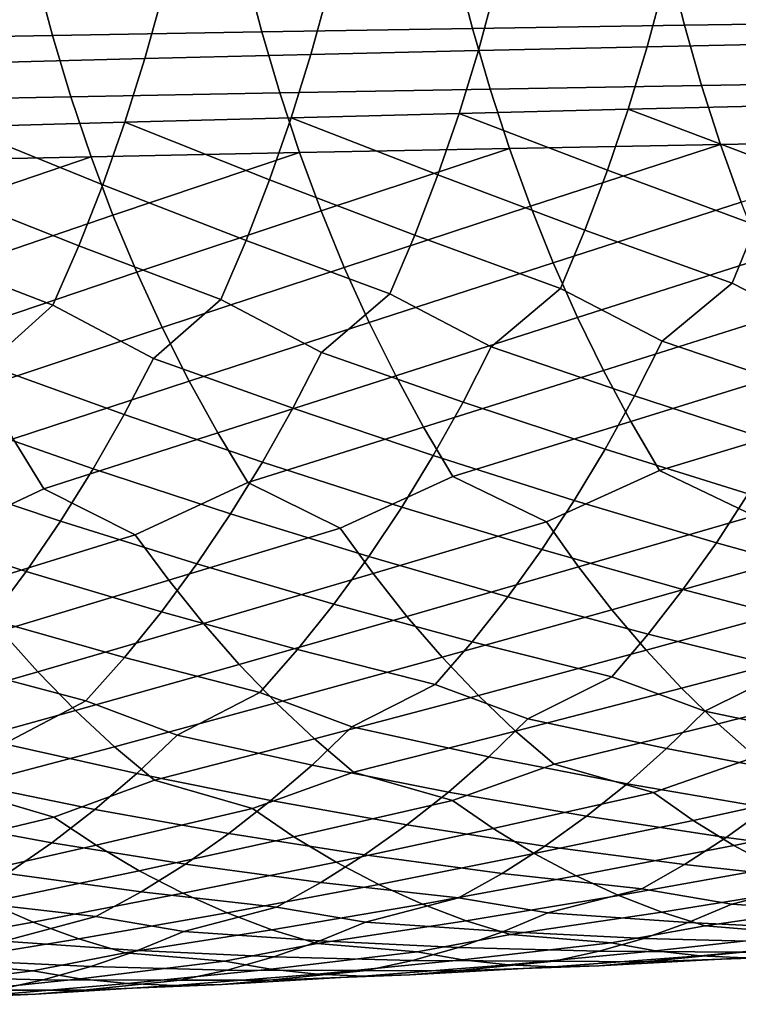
# Model space of a CAD drawing. Header units: metres. Extents: x -166 to 33, y -71 to 34.
# Tile 49 of 256: x -95.39 to -89.48, y -12.8 to -4.69. Entities that reach past the tile are written whole.
import ezdxf

# ---------------------------------------------------------------- set-up
doc = ezdxf.new("R2010")
doc.units = ezdxf.units.M
doc.layers.add('solid_12208131', color=7, linetype='CONTINUOUS')

msp = doc.modelspace()

# ---------------------------------------------------------------- linework, layer by layer
at = {"layer": 'solid_12208131'}
for points in [[(-88.165535, -4.710495, 255.889633), (-88.290466, -4.207271, 256.026672), (-90.049454, -4.230591, 255.453308), (-89.921562, -4.736561, 255.317429)], [(-93.400513, -4.79155, 254.101105), (-93.53421, -4.279779, 254.234741), (-95.260361, -4.305611, 253.591232), (-95.123795, -4.82043, 253.458694)], [(-91.666496, -4.763587, 254.720978), (-91.797302, -4.254766, 254.855713), (-93.53421, -4.279779, 254.234741), (-93.400513, -4.79155, 254.101105)], [(-89.921562, -4.736561, 255.317429), (-90.049454, -4.230591, 255.453308), (-91.797302, -4.254766, 254.855713), (-91.666496, -4.763587, 254.720978)], [(-95.123795, -4.82043, 253.458694), (-95.260361, -4.305611, 253.591232), (-96.97596, -4.332244, 252.925827), (-96.83654, -4.850208, 252.794403)], [(-88.692314, -4.363829, 234.531738), (-88.828445, -4.883313, 234.66008), (-90.228096, -4.914102, 233.973618), (-90.089172, -4.391302, 233.846542)], [(-92.85157, -4.448571, 232.41449), (-92.995956, -4.97828, 232.539001), (-94.362953, -5.011637, 231.791473), (-94.215874, -4.478339, 231.668259)], [(-91.4758, -4.419553, 233.140686), (-91.61747, -4.945763, 233.266495), (-92.995956, -4.97828, 232.539001), (-92.85157, -4.448571, 232.41449)], [(-90.089172, -4.391302, 233.846542), (-90.228096, -4.914102, 233.973618), (-91.61747, -4.945763, 233.266495), (-91.4758, -4.419553, 233.140686)], [(-94.215874, -4.478339, 231.668259), (-94.362953, -5.011637, 231.791473), (-95.717857, -5.045819, 231.0242), (-95.568092, -4.508845, 230.902283)], [(-91.521332, -5.262605, 254.570847), (-91.666496, -4.763587, 254.720978), (-93.400513, -4.79155, 254.101105), (-93.252136, -5.293447, 253.952225)], [(-89.779648, -5.232799, 255.166046), (-89.921562, -4.736561, 255.317429), (-91.666496, -4.763587, 254.720978), (-91.521332, -5.262605, 254.570847)], [(-88.026917, -5.204053, 255.736984), (-88.165535, -4.710495, 255.889633), (-89.921562, -4.736561, 255.317429), (-89.779648, -5.232799, 255.166046)], [(-94.972229, -5.325302, 253.31102), (-95.123795, -4.82043, 253.458694), (-96.83654, -4.850208, 252.794403), (-96.681801, -5.35815, 252.647949)], [(-93.252136, -5.293447, 253.952225), (-93.400513, -4.79155, 254.101105), (-95.123795, -4.82043, 253.458694), (-94.972229, -5.325302, 253.31102)], [(-90.228096, -4.914102, 233.973618), (-90.384415, -5.427711, 234.11412), (-91.776848, -5.462738, 233.405548), (-91.61747, -4.945763, 233.266495)], [(-88.828445, -4.883313, 234.66008), (-88.981667, -5.393646, 234.802017), (-90.384415, -5.427711, 234.11412), (-90.228096, -4.914102, 233.973618)], [(-94.362953, -5.011637, 231.791473), (-94.528366, -5.53561, 231.927612), (-95.886246, -5.57342, 231.158859), (-95.717857, -5.045819, 231.0242)], [(-92.995956, -4.97828, 232.539001), (-93.158371, -5.49871, 232.67662), (-94.528366, -5.53561, 231.927612), (-94.362953, -5.011637, 231.791473)], [(-91.61747, -4.945763, 233.266495), (-91.776848, -5.462738, 233.405548), (-93.158371, -5.49871, 232.67662), (-92.995956, -4.97828, 232.539001)], [(-91.36216, -5.750872, 254.405716), (-91.521332, -5.262605, 254.570847), (-93.252136, -5.293447, 253.952225), (-93.089424, -5.784515, 253.788452)], [(-89.624046, -5.718362, 254.999557), (-89.779648, -5.232799, 255.166046), (-91.521332, -5.262605, 254.570847), (-91.36216, -5.750872, 254.405716)], [(-87.874939, -5.687011, 255.569092), (-88.026917, -5.204053, 255.736984), (-89.779648, -5.232799, 255.166046), (-89.624046, -5.718362, 254.999557)], [(-94.806015, -5.819266, 253.148605), (-94.972229, -5.325302, 253.31102), (-96.681801, -5.35815, 252.647949), (-96.5121, -5.855103, 252.486877)], [(-93.089424, -5.784515, 253.788452), (-93.252136, -5.293447, 253.952225), (-94.972229, -5.325302, 253.31102), (-94.806015, -5.819266, 253.148605)], [(-91.776848, -5.462738, 233.405548), (-90.384415, -5.427711, 234.11412), (-90.555809, -5.931182, 234.268707)], [(-90.384415, -5.427711, 234.11412), (-89.149651, -5.89389, 234.958176), (-89.332085, -6.383159, 235.128128), (-90.555809, -5.931182, 234.268707)], [(-90.384415, -5.427711, 234.11412), (-88.981667, -5.393646, 234.802017), (-89.149651, -5.89389, 234.958176)], [(-94.528366, -5.53561, 231.927612), (-93.158371, -5.49871, 232.67662), (-93.336449, -6.008903, 232.828049)], [(-93.158371, -5.49871, 232.67662), (-91.951607, -5.969527, 233.558563), (-92.141403, -6.465234, 233.725143), (-93.336449, -6.008903, 232.828049)], [(-93.158371, -5.49871, 232.67662), (-91.776848, -5.462738, 233.405548), (-91.951607, -5.969527, 233.558563)], [(-91.776848, -5.462738, 233.405548), (-90.555809, -5.931182, 234.268707), (-90.741943, -6.423627, 234.436981), (-91.951607, -5.969527, 233.558563)], [(-95.886246, -5.57342, 231.158859), (-94.709747, -6.049293, 232.077438), (-94.906754, -6.55178, 232.240555), (-96.070908, -6.090677, 231.307068)], [(-95.886246, -5.57342, 231.158859), (-94.528366, -5.53561, 231.927612), (-94.709747, -6.049293, 232.077438)], [(-94.528366, -5.53561, 231.927612), (-93.336449, -6.008903, 232.828049), (-93.529861, -6.507959, 232.992889), (-94.709747, -6.049293, 232.077438)], [(-92.912781, -6.263827, 253.610245), (-91.36216, -5.750872, 254.405716), (-93.089424, -5.784515, 253.788452)], [(-92.72113, -6.730423, 253.418533), (-91.189354, -6.227467, 254.226028), (-91.36216, -5.750872, 254.405716), (-92.912781, -6.263827, 253.610245)], [(-91.189354, -6.227467, 254.226028), (-89.624046, -5.718362, 254.999557), (-91.36216, -5.750872, 254.405716)], [(-91.001862, -6.691438, 254.0327), (-89.455139, -6.192335, 254.818359), (-89.624046, -5.718362, 254.999557), (-91.189354, -6.227467, 254.226028)], [(-89.455139, -6.192335, 254.818359), (-87.874939, -5.687011, 255.569092), (-89.624046, -5.718362, 254.999557)], [(-96.32785, -6.340123, 252.311569), (-94.806015, -5.819266, 253.148605), (-96.5121, -5.855103, 252.486877)], [(-96.127991, -6.812237, 252.123062), (-94.625557, -6.301387, 252.971848), (-94.806015, -5.819266, 253.148605), (-96.32785, -6.340123, 252.311569)], [(-94.625557, -6.301387, 252.971848), (-93.089424, -5.784515, 253.788452), (-94.806015, -5.819266, 253.148605)], [(-94.429794, -6.770699, 252.781738), (-92.912781, -6.263827, 253.610245), (-93.089424, -5.784515, 253.788452), (-94.625557, -6.301387, 252.971848)], [(-91.951607, -5.969527, 233.558563), (-90.741943, -6.423627, 234.436981), (-90.94252, -6.90415, 234.618546), (-92.141403, -6.465234, 233.725143)], [(-90.555809, -5.931182, 234.268707), (-89.332085, -6.383159, 235.128128), (-89.528671, -6.860562, 235.311508), (-90.741943, -6.423627, 234.436981)], [(-94.709747, -6.049293, 232.077438), (-93.529861, -6.507959, 232.992889), (-93.738289, -6.994971, 233.170776), (-94.906754, -6.55178, 232.240555)], [(-93.336449, -6.008903, 232.828049), (-92.141403, -6.465234, 233.725143), (-92.345924, -6.94896, 233.904861), (-93.529861, -6.507959, 232.992889)], [(-96.070908, -6.090677, 231.307068), (-94.906754, -6.55178, 232.240555), (-95.119049, -7.042161, 232.41658), (-96.271484, -6.596678, 231.468445)], [(-92.515961, -7.183403, 253.213364), (-91.001862, -6.691438, 254.0327), (-91.189354, -6.227467, 254.226028), (-92.72113, -6.730423, 253.418533)], [(-90.801132, -7.14189, 253.825775), (-89.271843, -6.653773, 254.623383), (-89.455139, -6.192335, 254.818359), (-91.001862, -6.691438, 254.0327)], [(-95.914032, -7.270534, 251.921326), (-94.429794, -6.770699, 252.781738), (-94.625557, -6.301387, 252.971848), (-96.127991, -6.812237, 252.123062)], [(-94.220215, -7.226294, 252.578278), (-92.72113, -6.730423, 253.418533), (-92.912781, -6.263827, 253.610245), (-94.429794, -6.770699, 252.781738)], [(-89.332085, -6.383159, 235.128128), (-88.104942, -6.81822, 235.983444), (-88.689415, -7.291735, 236.005692), (-89.528671, -6.860562, 235.311508)], [(-92.141403, -6.465234, 233.725143), (-90.94252, -6.90415, 234.618546), (-91.51178, -7.38377, 234.635178), (-92.345924, -6.94896, 233.904861)], [(-90.741943, -6.423627, 234.436981), (-89.528671, -6.860562, 235.311508), (-90.105576, -7.337099, 235.33078), (-90.94252, -6.90415, 234.618546)], [(-94.906754, -6.55178, 232.240555), (-93.738289, -6.994971, 233.170776), (-94.292122, -7.480933, 233.183121), (-95.119049, -7.042161, 232.41658)], [(-93.529861, -6.507959, 232.992889), (-92.345924, -6.94896, 233.904861), (-92.907478, -7.431722, 233.919189), (-93.738289, -6.994971, 233.170776)], [(-96.271484, -6.596678, 231.468445), (-95.119049, -7.042161, 232.41658), (-95.665138, -7.531379, 232.427261), (-96.487633, -7.090506, 231.642593)], [(-92.29818, -7.621861, 252.994934), (-90.801132, -7.14189, 253.825775), (-91.001862, -6.691438, 254.0327), (-92.515961, -7.183403, 253.213364)], [(-90.588089, -7.577923, 253.605499), (-89.075615, -7.101787, 254.414688), (-89.271843, -6.653773, 254.623383), (-90.801132, -7.14189, 253.825775)], [(-95.686897, -7.714096, 251.706558), (-94.220215, -7.226294, 252.578278), (-94.429794, -6.770699, 252.781738), (-95.914032, -7.270534, 251.921326)], [(-93.997742, -7.667262, 252.361694), (-92.515961, -7.183403, 253.213364), (-92.72113, -6.730423, 253.418533), (-94.220215, -7.226294, 252.578278)], [(-89.528671, -6.860562, 235.311508), (-88.689415, -7.291735, 236.005692), (-88.912292, -7.740642, 236.215088), (-90.105576, -7.337099, 235.33078)], [(-92.345924, -6.94896, 233.904861), (-91.51178, -7.38377, 234.635178), (-91.743729, -7.838583, 234.840424), (-92.907478, -7.431722, 233.919189)], [(-90.94252, -6.90415, 234.618546), (-90.105576, -7.337099, 235.33078), (-90.333015, -7.78892, 235.538101), (-91.51178, -7.38377, 234.635178)], [(-95.119049, -7.042161, 232.41658), (-94.292122, -7.480933, 233.183121), (-94.532936, -7.941966, 233.38414), (-95.665138, -7.531379, 232.427261)], [(-93.738289, -6.994971, 233.170776), (-92.907478, -7.431722, 233.919189), (-93.143883, -7.889607, 234.12233), (-94.292122, -7.480933, 233.183121)], [(-90.363159, -7.998633, 253.372284), (-88.867363, -7.535482, 254.192535), (-89.075615, -7.101787, 254.414688), (-90.588089, -7.577923, 253.605499)], [(-93.76284, -8.092689, 252.13237), (-92.29818, -7.621861, 252.994934), (-92.515961, -7.183403, 253.213364), (-93.997742, -7.667262, 252.361694)], [(-92.068237, -8.044888, 252.763687), (-90.588089, -7.577923, 253.605499), (-90.801132, -7.14189, 253.825775), (-92.29818, -7.621861, 252.994934)], [(-95.447067, -8.142003, 251.479172), (-93.997742, -7.667262, 252.361694), (-94.220215, -7.226294, 252.578278), (-95.686897, -7.714096, 251.706558)], [(-90.105576, -7.337099, 235.33078), (-88.912292, -7.740642, 236.215088), (-89.148209, -8.175041, 236.436752), (-90.333015, -7.78892, 235.538101)], [(-92.907478, -7.431722, 233.919189), (-91.743729, -7.838583, 234.840424), (-91.989243, -8.278746, 235.057709), (-93.143883, -7.889607, 234.12233)], [(-91.51178, -7.38377, 234.635178), (-90.333015, -7.78892, 235.538101), (-90.573761, -8.226162, 235.757584), (-91.743729, -7.838583, 234.840424)], [(-95.665138, -7.531379, 232.427261), (-94.532936, -7.941966, 233.38414), (-94.787849, -8.388193, 233.596985), (-95.910347, -7.995636, 232.626144)], [(-94.292122, -7.480933, 233.183121), (-93.143883, -7.889607, 234.12233), (-93.394112, -8.332765, 234.337418), (-94.532936, -7.941966, 233.38414)], [(-90.126778, -8.40312, 253.126511), (-88.647507, -7.953959, 253.957321), (-88.867363, -7.535482, 254.192535), (-90.363159, -7.998633, 253.372284)], [(-91.826576, -8.451578, 252.520004), (-90.363159, -7.998633, 253.372284), (-90.588089, -7.577923, 253.605499), (-92.068237, -8.044888, 252.763687)], [(-95.194992, -8.553336, 251.239563), (-93.76284, -8.092689, 252.13237), (-93.997742, -7.667262, 252.361694), (-95.447067, -8.142003, 251.479172)], [(-93.515961, -8.501662, 251.890732), (-92.068237, -8.044888, 252.763687), (-92.29818, -7.621861, 252.994934), (-93.76284, -8.092689, 252.13237)], [(-91.743729, -7.838583, 234.840424), (-90.573761, -8.226162, 235.757584), (-90.827606, -8.647915, 235.988785), (-91.989243, -8.278746, 235.057709)], [(-90.333015, -7.78892, 235.538101), (-89.148209, -8.175041, 236.436752), (-89.396973, -8.594027, 236.670242), (-90.573761, -8.226162, 235.757584)], [(-94.532936, -7.941966, 233.38414), (-93.394112, -8.332765, 234.337418), (-93.657951, -8.760274, 234.56398), (-94.787849, -8.388193, 233.596985)], [(-93.143883, -7.889607, 234.12233), (-91.989243, -8.278746, 235.057709), (-92.248108, -8.70334, 235.286606), (-93.394112, -8.332765, 234.337418)], [(-95.910347, -7.995636, 232.626144), (-94.787849, -8.388193, 233.596985), (-95.056618, -8.818688, 233.821213), (-96.169907, -8.445005, 232.836731)], [(-91.056381, -8.825385, 252.451645), (-90.126778, -8.40312, 253.126511), (-90.363159, -7.998633, 253.372284), (-91.826576, -8.451578, 252.520004)], [(-89.348099, -8.775057, 253.052567), (-88.416481, -8.356323, 253.709442), (-88.647507, -7.953959, 253.957321), (-90.126778, -8.40312, 253.126511)], [(-94.441467, -8.931209, 251.180679), (-93.515961, -8.501662, 251.890732), (-93.76284, -8.092689, 252.13237), (-95.194992, -8.553336, 251.239563)], [(-92.75415, -8.877448, 251.827393), (-91.826576, -8.451578, 252.520004), (-92.068237, -8.044888, 252.763687), (-93.515961, -8.501662, 251.890732)], [(-96.118401, -8.98663, 250.512161), (-95.194992, -8.553336, 251.239563), (-95.447067, -8.142003, 251.479172), (-96.863785, -8.60657, 250.566925)], [(-90.573761, -8.226162, 235.757584), (-89.396973, -8.594027, 236.670242), (-89.658363, -8.996689, 236.915115), (-90.827606, -8.647915, 235.988785)], [(-93.394112, -8.332765, 234.337418), (-92.248108, -8.70334, 235.286606), (-92.520103, -9.111445, 235.526657), (-93.657951, -8.760274, 234.56398)], [(-91.989243, -8.278746, 235.057709), (-90.827606, -8.647915, 235.988785), (-91.09433, -9.053264, 236.231262), (-92.248108, -8.70334, 235.286606)], [(-94.787849, -8.388193, 233.596985), (-93.657951, -8.760274, 234.56398), (-93.935165, -9.171206, 234.80159), (-95.056618, -8.818688, 233.821213)], [(-90.792778, -9.196131, 252.184265), (-89.348099, -8.775057, 253.052567), (-90.126778, -8.40312, 253.126511), (-91.056381, -8.825385, 252.451645)], [(-96.169907, -8.445005, 232.836731), (-95.056618, -8.818688, 233.821213), (-95.33902, -9.232516, 234.056366), (-96.443588, -8.878555, 233.058578)], [(-94.166336, -9.306072, 250.917892), (-92.75415, -8.877448, 251.827393), (-93.515961, -8.501662, 251.890732), (-94.441467, -8.931209, 251.180679)], [(-92.484756, -9.250216, 251.562317), (-91.056381, -8.825385, 252.451645), (-91.826576, -8.451578, 252.520004), (-92.75415, -8.877448, 251.827393)], [(-95.83757, -9.363661, 250.251663), (-94.441467, -8.931209, 251.180679), (-95.194992, -8.553336, 251.239563), (-96.118401, -8.98663, 250.512161)], [(-90.827606, -8.647915, 235.988785), (-89.658363, -8.996689, 236.915115), (-89.933716, -9.382277, 237.17009), (-91.09433, -9.053264, 236.231262)], [(-89.396973, -8.594027, 236.670242), (-88.212708, -8.941751, 237.577927), (-88.482414, -9.324806, 237.835419), (-89.658363, -8.996689, 236.915115)], [(-92.248108, -8.70334, 235.286606), (-91.09433, -9.053264, 236.231262), (-91.375259, -9.441454, 236.483704), (-92.520103, -9.111445, 235.526657)], [(-95.056618, -8.818688, 233.821213), (-93.935165, -9.171206, 234.80159), (-94.227074, -9.564803, 235.04892), (-95.33902, -9.232516, 234.056366)], [(-93.657951, -8.760274, 234.56398), (-92.520103, -9.111445, 235.526657), (-92.806541, -9.502306, 235.77655), (-93.935165, -9.171206, 234.80159)], [(-92.205093, -9.604228, 251.286331), (-90.792778, -9.196131, 252.184265), (-91.056381, -8.825385, 252.451645), (-92.484756, -9.250216, 251.562317)], [(-90.519142, -9.548249, 251.905869), (-89.090355, -9.143854, 252.782852), (-89.348099, -8.775057, 253.052567), (-90.792778, -9.196131, 252.184265)], [(-96.443588, -8.878555, 233.058578), (-95.33902, -9.232516, 234.056366), (-95.636345, -9.628914, 234.301086), (-96.73114, -9.295345, 233.29126)], [(-93.880699, -9.662046, 250.644272), (-92.484756, -9.250216, 251.562317), (-92.75415, -8.877448, 251.827393), (-94.166336, -9.306072, 250.917892)], [(-95.546005, -9.721665, 249.980408), (-94.166336, -9.306072, 250.917892), (-94.441467, -8.931209, 251.180679), (-95.83757, -9.363661, 250.251663)], [(-89.658363, -8.996689, 236.915115), (-88.482414, -9.324806, 237.835419), (-88.763763, -9.690172, 238.103287), (-89.933716, -9.382277, 237.17009)], [(-91.09433, -9.053264, 236.231262), (-89.933716, -9.382277, 237.17009), (-90.220955, -9.750089, 237.435349), (-91.375259, -9.441454, 236.483704)], [(-92.520103, -9.111445, 235.526657), (-91.375259, -9.441454, 236.483704), (-91.668304, -9.811776, 236.746338), (-92.806541, -9.502306, 235.77655)], [(-90.236092, -9.881159, 251.61705), (-88.82283, -9.49415, 252.502014), (-89.090355, -9.143854, 252.782852), (-90.519142, -9.548249, 251.905869)], [(-95.33902, -9.232516, 234.056366), (-94.227074, -9.564803, 235.04892), (-94.53154, -9.940338, 235.306198), (-95.636345, -9.628914, 234.301086)], [(-93.935165, -9.171206, 234.80159), (-92.806541, -9.502306, 235.77655), (-93.105324, -9.875203, 236.036514), (-94.227074, -9.564803, 235.04892)], [(-91.915787, -9.938898, 251.000015), (-90.519142, -9.548249, 251.905869), (-90.792778, -9.196131, 252.184265), (-92.205093, -9.604228, 251.286331)], [(-95.244354, -10.060051, 249.699036), (-93.880699, -9.662046, 250.644272), (-94.166336, -9.306072, 250.917892), (-95.546005, -9.721665, 249.980408)], [(-93.585205, -9.998542, 250.360428), (-92.205093, -9.604228, 251.286331), (-92.484756, -9.250216, 251.562317), (-93.880699, -9.662046, 250.644272)], [(-89.933716, -9.382277, 237.17009), (-88.763763, -9.690172, 238.103287), (-89.056114, -10.037215, 238.381012), (-90.220955, -9.750089, 237.435349)], [(-91.375259, -9.441454, 236.483704), (-90.220955, -9.750089, 237.435349), (-90.519394, -10.099483, 237.710373), (-91.668304, -9.811776, 236.746338)], [(-92.806541, -9.502306, 235.77655), (-91.668304, -9.811776, 236.746338), (-91.972763, -10.163586, 237.018631), (-93.105324, -9.875203, 236.036514)], [(-91.617477, -10.253643, 250.703995), (-90.236092, -9.881159, 251.61705), (-90.519142, -9.548249, 251.905869), (-91.915787, -9.938898, 251.000015)], [(-89.944244, -10.194279, 251.318436), (-88.546112, -9.825366, 252.210648), (-88.82283, -9.49415, 252.502014), (-90.236092, -9.881159, 251.61705)], [(-95.636345, -9.628914, 234.301086), (-94.53154, -9.940338, 235.306198), (-94.847862, -10.297159, 235.572968), (-95.946465, -10.00715, 234.555664)], [(-94.227074, -9.564803, 235.04892), (-93.105324, -9.875203, 236.036514), (-93.415741, -10.229488, 236.306061), (-94.53154, -9.940338, 235.306198)], [(-93.280495, -10.314975, 250.066956), (-91.915787, -9.938898, 251.000015), (-92.205093, -9.604228, 251.286331), (-93.585205, -9.998542, 250.360428)], [(-96.575905, -10.443375, 248.727814), (-95.244354, -10.060051, 249.699036), (-95.546005, -9.721665, 249.980408), (-96.893295, -10.123389, 249.016159)], [(-94.933289, -10.37823, 249.408112), (-93.585205, -9.998542, 250.360428), (-93.880699, -9.662046, 250.644272), (-95.244354, -10.060051, 249.699036)], [(-90.220955, -9.750089, 237.435349), (-89.056114, -10.037215, 238.381012), (-89.753723, -10.382405, 238.489609), (-90.519394, -10.099483, 237.710373)], [(-93.105324, -9.875203, 236.036514), (-91.972763, -10.163586, 237.018631), (-92.658524, -10.513469, 237.119598), (-93.415741, -10.229488, 236.306061)], [(-91.668304, -9.811776, 236.746338), (-90.519394, -10.099483, 237.710373), (-91.211113, -10.447008, 237.815002), (-91.972763, -10.163586, 237.018631)], [(-91.310677, -10.547884, 250.398895), (-89.944244, -10.194279, 251.318436), (-90.236092, -9.881159, 251.61705), (-91.617477, -10.253643, 250.703995)], [(-89.644119, -10.487034, 251.010651), (-88.260826, -10.136926, 251.909409), (-88.546112, -9.825366, 252.210648), (-89.944244, -10.194279, 251.318436)], [(-94.53154, -9.940338, 235.306198), (-93.415741, -10.229488, 236.306061), (-94.095512, -10.581756, 236.403717), (-94.847862, -10.297159, 235.572968)], [(-92.967102, -10.610761, 249.764511), (-91.617477, -10.253643, 250.703995), (-91.915787, -9.938898, 251.000015), (-93.280495, -10.314975, 250.066956)], [(-95.946465, -10.00715, 234.555664), (-94.847862, -10.297159, 235.572968), (-95.521629, -10.651835, 235.667603), (-96.268661, -10.366565, 234.819641)], [(-94.613358, -10.675618, 249.108307), (-93.280495, -10.314975, 250.066956), (-93.585205, -9.998542, 250.360428), (-94.933289, -10.37823, 249.408112)], [(-89.056114, -10.037215, 238.381012), (-88.286797, -10.319695, 239.143158), (-88.594902, -10.626665, 239.440842), (-89.753723, -10.382405, 238.489609)], [(-96.249458, -10.742419, 248.430664), (-94.933289, -10.37823, 249.408112), (-95.244354, -10.060051, 249.699036), (-96.575905, -10.443375, 248.727814)], [(-90.519394, -10.099483, 237.710373), (-89.753723, -10.382405, 238.489609), (-90.068344, -10.691472, 238.784454), (-91.211113, -10.447008, 237.815002)], [(-91.972763, -10.163586, 237.018631), (-91.211113, -10.447008, 237.815002), (-91.532158, -10.758227, 238.106979), (-92.658524, -10.513469, 237.119598)], [(-90.994698, -10.820997, 250.085846), (-89.644119, -10.487034, 251.010651), (-89.944244, -10.194279, 251.318436), (-91.310677, -10.547884, 250.398895)], [(-89.335007, -10.758803, 250.694809), (-87.967468, -10.428253, 251.598892), (-88.260826, -10.136926, 251.909409), (-89.644119, -10.487034, 251.010651)], [(-93.415741, -10.229488, 236.306061), (-92.658524, -10.513469, 237.119598), (-92.985931, -10.826895, 237.408691), (-94.095512, -10.581756, 236.403717)], [(-92.644333, -10.885272, 249.454224), (-91.310677, -10.547884, 250.398895), (-91.617477, -10.253643, 250.703995), (-92.967102, -10.610761, 249.764511)], [(-94.847862, -10.297159, 235.572968), (-94.095512, -10.581756, 236.403717), (-94.429214, -10.897442, 236.689896), (-95.521629, -10.651835, 235.667603)], [(-94.283867, -10.951581, 248.800751), (-92.967102, -10.610761, 249.764511), (-93.280495, -10.314975, 250.066956), (-94.613358, -10.675618, 249.108307)], [(-95.913277, -11.019885, 248.12587), (-94.613358, -10.675618, 249.108307), (-94.933289, -10.37823, 249.408112), (-96.249458, -10.742419, 248.430664)], [(-91.211113, -10.447008, 237.815002), (-90.068344, -10.691472, 238.784454), (-90.393738, -10.98033, 239.086761), (-91.532158, -10.758227, 238.106979)], [(-89.753723, -10.382405, 238.489609), (-88.594902, -10.626665, 239.440842), (-88.913605, -10.913528, 239.746094), (-90.068344, -10.691472, 238.784454)], [(-92.658524, -10.513469, 237.119598), (-91.532158, -10.758227, 238.106979), (-91.864159, -11.049132, 238.406326), (-92.985931, -10.826895, 237.408691)], [(-90.174942, -11.05315, 249.94986), (-89.335007, -10.758803, 250.694809), (-89.644119, -10.487034, 251.010651), (-90.994698, -10.820997, 250.085846)], [(-94.095512, -10.581756, 236.403717), (-92.985931, -10.826895, 237.408691), (-93.324471, -11.119897, 237.705063), (-94.429214, -10.897442, 236.689896)], [(-93.477211, -11.185898, 248.675247), (-92.644333, -10.885272, 249.454224), (-92.967102, -10.610761, 249.764511), (-94.283867, -10.951581, 248.800751)], [(-91.831154, -11.118462, 249.323746), (-90.994698, -10.820997, 250.085846), (-91.310677, -10.547884, 250.398895), (-92.644333, -10.885272, 249.454224)], [(-95.11306, -11.255415, 248.00502), (-94.283867, -10.951581, 248.800751), (-94.613358, -10.675618, 249.108307), (-95.913277, -11.019885, 248.12587)], [(-95.521629, -10.651835, 235.667603), (-94.429214, -10.897442, 236.689896), (-94.774239, -11.19259, 236.983246), (-95.861595, -10.969832, 235.950851)], [(-90.068344, -10.691472, 238.784454), (-88.913605, -10.913528, 239.746094), (-89.241165, -11.179589, 240.058823), (-90.393738, -10.98033, 239.086761)], [(-91.532158, -10.758227, 238.106979), (-90.393738, -10.98033, 239.086761), (-90.728149, -11.248278, 239.396484), (-91.864159, -11.049132, 238.406326)], [(-89.847954, -11.282109, 249.620575), (-88.508659, -10.99001, 250.552689), (-89.335007, -10.758803, 250.694809), (-90.174942, -11.05315, 249.94986)], [(-92.985931, -10.826895, 237.408691), (-91.864159, -11.049132, 238.406326), (-92.205353, -11.319012, 238.713028), (-93.324471, -11.119897, 237.705063)], [(-91.496979, -11.348518, 248.997391), (-90.174942, -11.05315, 249.94986), (-90.994698, -10.820997, 250.085846), (-91.831154, -11.118462, 249.323746)], [(-94.429214, -10.897442, 236.689896), (-93.324471, -11.119897, 237.705063), (-93.672363, -11.391756, 238.008713), (-94.774239, -11.19259, 236.983246)], [(-93.135933, -11.417097, 248.351791), (-91.831154, -11.118462, 249.323746), (-92.644333, -10.885272, 249.454224), (-93.477211, -11.185898, 248.675247)], [(-96.383347, -11.560594, 246.995667), (-95.11306, -11.255415, 248.00502), (-95.913277, -11.019885, 248.12587), (-96.738708, -11.326975, 247.313278)], [(-95.861595, -10.969832, 235.950851), (-94.774239, -11.19259, 236.983246), (-95.128792, -11.466474, 237.283813), (-96.213066, -11.267175, 236.24115)], [(-94.764732, -11.487803, 247.684464), (-93.477211, -11.185898, 248.675247), (-94.283867, -10.951581, 248.800751), (-95.11306, -11.255415, 248.00502)], [(-90.393738, -10.98033, 239.086761), (-89.241165, -11.179589, 240.058823), (-89.577042, -11.424195, 240.378479), (-90.728149, -11.248278, 239.396484)], [(-89.515388, -11.488363, 249.284485), (-88.188957, -11.21792, 250.220428), (-88.508659, -10.99001, 250.552689), (-89.847954, -11.282109, 249.620575)], [(-91.864159, -11.049132, 238.406326), (-90.728149, -11.248278, 239.396484), (-91.071037, -11.494654, 239.713074), (-92.205353, -11.319012, 238.713028)], [(-91.157082, -11.555718, 248.664307), (-89.847954, -11.282109, 249.620575), (-90.174942, -11.05315, 249.94986), (-91.496979, -11.348518, 248.997391)], [(-93.324471, -11.119897, 237.705063), (-92.205353, -11.319012, 238.713028), (-92.555161, -11.567202, 239.02652), (-93.672363, -11.391756, 238.008713)], [(-92.78878, -11.625287, 248.021667), (-91.496979, -11.348518, 248.997391), (-91.831154, -11.118462, 249.323746), (-93.135933, -11.417097, 248.351791)], [(-89.241165, -11.179589, 240.058823), (-88.073578, -11.355865, 241.022385), (-88.410027, -11.576757, 241.351471), (-89.577042, -11.424195, 240.378479)], [(-96.021851, -11.770882, 246.671494), (-94.764732, -11.487803, 247.684464), (-95.11306, -11.255415, 248.00502), (-96.383347, -11.560594, 246.995667)], [(-94.774239, -11.19259, 236.983246), (-93.672363, -11.391756, 238.008713), (-94.029037, -11.641802, 238.319077), (-95.128792, -11.466474, 237.283813)], [(-94.410393, -11.697021, 247.3573), (-93.135933, -11.417097, 248.351791), (-93.477211, -11.185898, 248.675247), (-94.764732, -11.487803, 247.684464)], [(-90.728149, -11.248278, 239.396484), (-89.577042, -11.424195, 240.378479), (-89.920738, -11.646697, 240.704437), (-91.071037, -11.494654, 239.713074)], [(-89.177834, -11.6715, 248.942261), (-87.863838, -11.423269, 249.881287), (-88.188957, -11.21792, 250.220428), (-89.515388, -11.488363, 249.284485)], [(-96.213066, -11.267175, 236.24115), (-95.128792, -11.466474, 237.283813), (-95.492287, -11.718417, 237.591034), (-96.574242, -11.543128, 236.538605)], [(-92.205353, -11.319012, 238.713028), (-91.071037, -11.494654, 239.713074), (-91.421883, -11.718805, 240.035904), (-92.555161, -11.567202, 239.02652)], [(-90.81205, -11.739653, 248.325165), (-89.515388, -11.488363, 249.284485), (-89.847954, -11.282109, 249.620575), (-91.157082, -11.555718, 248.664307)], [(-94.050659, -11.882659, 247.024185), (-92.78878, -11.625287, 248.021667), (-93.135933, -11.417097, 248.351791), (-94.410393, -11.697021, 247.3573)], [(-93.672363, -11.391756, 238.008713), (-92.555161, -11.567202, 239.02652), (-92.913086, -11.793041, 239.346191), (-94.029037, -11.641802, 238.319077)], [(-92.436371, -11.810055, 247.685532), (-91.157082, -11.555718, 248.664307), (-91.496979, -11.348518, 248.997391), (-92.78878, -11.625287, 248.021667)], [(-89.577042, -11.424195, 240.378479), (-88.410027, -11.576757, 241.351471), (-88.753647, -11.775177, 241.686234), (-89.920738, -11.646697, 240.704437)], [(-95.654846, -11.957424, 246.341446), (-94.410393, -11.697021, 247.3573), (-94.764732, -11.487803, 247.684464), (-96.021851, -11.770882, 246.671494)], [(-95.128792, -11.466474, 237.283813), (-94.029037, -11.641802, 238.319077), (-94.393974, -11.869369, 238.635559), (-95.492287, -11.718417, 237.591034)], [(-91.071037, -11.494654, 239.713074), (-89.920738, -11.646697, 240.704437), (-90.271736, -11.846605, 241.036026), (-91.421883, -11.718805, 240.035904)], [(-90.461647, -11.900101, 247.981018), (-89.177834, -11.6715, 248.942261), (-89.515388, -11.488363, 249.284485), (-90.81205, -11.739653, 248.325165)], [(-92.555161, -11.567202, 239.02652), (-91.421883, -11.718805, 240.035904), (-91.780159, -11.920236, 240.364319), (-92.913086, -11.793041, 239.346191)], [(-92.078468, -11.971181, 247.344498), (-90.81205, -11.739653, 248.325165), (-91.157082, -11.555718, 248.664307), (-92.436371, -11.810055, 247.685532)], [(-94.029037, -11.641802, 238.319077), (-92.913086, -11.793041, 239.346191), (-93.278564, -11.99603, 239.671387), (-94.393974, -11.869369, 238.635559)], [(-93.685333, -12.044496, 246.686234), (-92.436371, -11.810055, 247.685532), (-92.78878, -11.625287, 248.021667), (-94.050659, -11.882659, 247.024185)], [(-90.107742, -12.036958, 247.632172), (-88.835037, -11.831305, 248.594986), (-89.177834, -11.6715, 248.942261), (-90.461647, -11.900101, 247.981018)], [(-89.920738, -11.646697, 240.704437), (-88.753647, -11.775177, 241.686234), (-89.53141, -11.97097, 241.845444), (-90.271736, -11.846605, 241.036026)], [(-95.492287, -11.718417, 237.591034), (-94.393974, -11.869369, 238.635559), (-94.766594, -12.07395, 238.95752), (-95.864182, -11.947747, 237.904297)], [(-95.282135, -12.120003, 246.006607), (-94.050659, -11.882659, 247.024185), (-94.410393, -11.697021, 247.3573), (-95.654846, -11.957424, 246.341446)], [(-91.716965, -12.108562, 246.998795), (-90.461647, -11.900101, 247.981018), (-90.81205, -11.739653, 248.325165), (-92.078468, -11.971181, 247.344498)], [(-91.421883, -11.718805, 240.035904), (-90.271736, -11.846605, 241.036026), (-91.044441, -12.043905, 241.190308), (-91.780159, -11.920236, 240.364319)], [(-93.316299, -12.182429, 246.343658), (-92.078468, -11.971181, 247.344498), (-92.436371, -11.810055, 247.685532), (-93.685333, -12.044496, 246.686234)], [(-92.913086, -11.793041, 239.346191), (-91.780159, -11.920236, 240.364319), (-92.547745, -12.119035, 240.514023), (-93.278564, -11.99603, 239.671387)], [(-89.751038, -12.15007, 247.279297), (-88.488838, -11.967666, 248.24292), (-88.835037, -11.831305, 248.594986), (-90.107742, -12.036958, 247.632172)], [(-88.753647, -11.775177, 241.686234), (-88.009033, -11.900271, 242.478928), (-88.360229, -12.052073, 242.825058), (-89.53141, -11.97097, 241.845444)], [(-94.905632, -12.258516, 245.667191), (-93.685333, -12.044496, 246.686234), (-94.050659, -11.882659, 247.024185), (-95.282135, -12.120003, 246.006607)], [(-94.393974, -11.869369, 238.635559), (-93.278564, -11.99603, 239.671387), (-94.041, -12.196321, 239.816833), (-94.766594, -12.07395, 238.95752)], [(-91.352562, -12.222048, 246.649124), (-90.107742, -12.036958, 247.632172), (-90.461647, -11.900101, 247.981018), (-91.716965, -12.108562, 246.998795)], [(-90.271736, -11.846605, 241.036026), (-89.53141, -11.97097, 241.845444), (-89.890221, -12.123978, 242.188293), (-91.044441, -12.043905, 241.190308)], [(-96.484863, -12.336782, 244.96962), (-95.282135, -12.120003, 246.006607), (-95.654846, -11.957424, 246.341446), (-96.868805, -12.197663, 245.305847)], [(-95.864182, -11.947747, 237.904297), (-94.766594, -12.07395, 238.95752), (-95.52388, -12.275723, 239.099014), (-96.243912, -12.153955, 238.222977)], [(-92.94429, -12.296311, 245.997162), (-91.716965, -12.108562, 246.998795), (-92.078468, -11.971181, 247.344498), (-93.316299, -12.182429, 246.343658)], [(-91.780159, -11.920236, 240.364319), (-91.044441, -12.043905, 241.190308), (-91.410759, -12.198147, 241.529922), (-92.547745, -12.119035, 240.514023)], [(-89.53141, -11.97097, 241.845444), (-88.360229, -12.052073, 242.825058), (-88.716454, -12.180656, 243.17485), (-89.890221, -12.123978, 242.188293)], [(-88.917397, -12.218312, 247.104874), (-88.139938, -12.08043, 247.88681), (-88.488838, -11.967666, 248.24292), (-89.751038, -12.15007, 247.279297)], [(-94.766594, -12.07395, 238.95752), (-94.041, -12.196321, 239.816833), (-94.422104, -12.353108, 240.149872), (-95.52388, -12.275723, 239.099014)], [(-94.526077, -12.372817, 245.323883), (-93.316299, -12.182429, 246.343658), (-93.685333, -12.044496, 246.686234), (-94.905632, -12.258516, 245.667191)], [(-93.278564, -11.99603, 239.671387), (-92.547745, -12.119035, 240.514023), (-92.921486, -12.274537, 240.850357), (-94.041, -12.196321, 239.816833)], [(-91.044441, -12.043905, 241.190308), (-89.890221, -12.123978, 242.188293), (-90.25415, -12.25364, 242.53479), (-91.410759, -12.198147, 241.529922)], [(-90.524254, -12.290286, 246.480515), (-89.751038, -12.15007, 247.279297), (-90.107742, -12.036958, 247.632172), (-91.352562, -12.222048, 246.649124)], [(-96.097794, -12.451524, 244.629547), (-94.905632, -12.258516, 245.667191), (-95.282135, -12.120003, 246.006607), (-96.484863, -12.336782, 244.96962)], [(-92.121353, -12.364611, 245.833786), (-91.352562, -12.222048, 246.649124), (-91.716965, -12.108562, 246.998795), (-92.94429, -12.296311, 245.997162)], [(-92.547745, -12.119035, 240.514023), (-91.410759, -12.198147, 241.529922), (-91.782272, -12.328909, 241.873123), (-92.921486, -12.274537, 240.850357)], [(-90.158318, -12.355504, 246.124176), (-88.917397, -12.218312, 247.104874), (-89.751038, -12.15007, 247.279297), (-90.524254, -12.290286, 246.480515)], [(-89.890221, -12.123978, 242.188293), (-88.716454, -12.180656, 243.17485), (-89.077072, -12.285748, 243.527588), (-90.25415, -12.25364, 242.53479)], [(-93.708488, -12.441236, 245.165405), (-92.94429, -12.296311, 245.997162), (-93.316299, -12.182429, 246.343658), (-94.526077, -12.372817, 245.323883)], [(-94.041, -12.196321, 239.816833), (-92.921486, -12.274537, 240.850357), (-93.300507, -12.406421, 241.190262), (-94.422104, -12.353108, 240.149872)], [(-91.74762, -12.429913, 245.480713), (-90.524254, -12.290286, 246.480515), (-91.352562, -12.222048, 246.649124), (-92.121353, -12.364611, 245.833786)], [(-91.410759, -12.198147, 241.529922), (-90.25415, -12.25364, 242.53479), (-90.62252, -12.359676, 242.884201), (-91.782272, -12.328909, 241.873123)], [(-89.791428, -12.396419, 245.766068), (-88.559372, -12.283462, 246.745224), (-88.917397, -12.218312, 247.104874), (-90.158318, -12.355504, 246.124176)], [(-95.285507, -12.520122, 244.475662), (-94.526077, -12.372817, 245.323883), (-94.905632, -12.258516, 245.667191), (-96.097794, -12.451524, 244.629547)], [(-95.52388, -12.275723, 239.099014), (-94.422104, -12.353108, 240.149872), (-94.808571, -12.486135, 240.486435), (-95.9123, -12.433822, 239.428711)], [(-93.327026, -12.506636, 244.815598), (-92.121353, -12.364611, 245.833786), (-92.94429, -12.296311, 245.997162), (-93.708488, -12.441236, 245.165405)], [(-92.921486, -12.274537, 240.850357), (-91.782272, -12.328909, 241.873123), (-92.158295, -12.435907, 242.219238), (-93.300507, -12.406421, 241.190262)], [(-91.372879, -12.470757, 245.1259), (-90.158318, -12.355504, 246.124176), (-90.524254, -12.290286, 246.480515), (-91.74762, -12.429913, 245.480713)], [(-90.25415, -12.25364, 242.53479), (-89.077072, -12.285748, 243.527588), (-89.441422, -12.367071, 243.882553), (-90.62252, -12.359676, 242.884201)], [(-89.424858, -12.412911, 245.406662), (-88.200447, -12.324455, 246.383759), (-88.559372, -12.283462, 246.745224), (-89.791428, -12.396419, 245.766068)], [(-94.89637, -12.585632, 244.12915), (-93.708488, -12.441236, 245.165405), (-94.526077, -12.372817, 245.323883), (-95.285507, -12.520122, 244.475662)], [(-94.422104, -12.353108, 240.149872), (-93.300507, -12.406421, 241.190262), (-93.68412, -12.514399, 241.533035), (-94.808571, -12.486135, 240.486435)], [(-92.944527, -12.547421, 244.464081), (-91.74762, -12.429913, 245.480713), (-92.121353, -12.364611, 245.833786), (-93.327026, -12.506636, 244.815598)], [(-91.782272, -12.328909, 241.873123), (-90.62252, -12.359676, 242.884201), (-90.994675, -12.441806, 243.235855), (-92.158295, -12.435907, 242.219238)], [(-90.998436, -12.487031, 244.769821), (-89.791428, -12.396419, 245.766068), (-90.158318, -12.355504, 246.124176), (-91.372879, -12.470757, 245.1259)], [(-90.624939, -12.478597, 244.413193), (-89.424858, -12.412911, 245.406662), (-89.791428, -12.396419, 245.766068), (-90.998436, -12.487031, 244.769821)], [(-90.62252, -12.359676, 242.884201), (-89.441422, -12.367071, 243.882553), (-90.253029, -12.445513, 244.056747), (-90.994675, -12.441806, 243.235855)], [(-89.441422, -12.367071, 243.882553), (-88.695221, -12.372273, 244.686905), (-89.059242, -12.404844, 245.046707), (-90.253029, -12.445513, 244.056747)], [(-96.455513, -12.666862, 243.421585), (-95.285507, -12.520122, 244.475662), (-96.097794, -12.451524, 244.629547), (-96.852287, -12.601227, 243.764755)], [(-95.9123, -12.433822, 239.428711), (-94.808571, -12.486135, 240.486435), (-95.199707, -12.595111, 240.825851), (-96.306175, -12.568013, 239.761902)], [(-94.506172, -12.626369, 243.780945), (-93.327026, -12.506636, 244.815598), (-93.708488, -12.441236, 245.165405), (-94.89637, -12.585632, 244.12915)], [(-93.300507, -12.406421, 241.190262), (-92.158295, -12.435907, 242.219238), (-92.538162, -12.518857, 242.567566), (-93.68412, -12.514399, 241.533035)], [(-92.562302, -12.563481, 244.111298), (-91.372879, -12.470757, 245.1259), (-91.74762, -12.429913, 245.480713), (-92.944527, -12.547421, 244.464081)], [(-92.181015, -12.554681, 243.75798), (-90.998436, -12.487031, 244.769821), (-91.372879, -12.470757, 245.1259), (-92.562302, -12.563481, 244.111298)], [(-92.158295, -12.435907, 242.219238), (-90.994675, -12.441806, 243.235855), (-91.801323, -12.521079, 243.404831), (-92.538162, -12.518857, 242.567566)], [(-91.801323, -12.521079, 243.404831), (-90.624939, -12.478597, 244.413193), (-90.998436, -12.487031, 244.769821), (-92.181015, -12.554681, 243.75798)], [(-90.994675, -12.441806, 243.235855), (-90.253029, -12.445513, 244.056747), (-90.624939, -12.478597, 244.413193), (-91.801323, -12.521079, 243.404831)], [(-90.253029, -12.445513, 244.056747), (-89.059242, -12.404844, 245.046707), (-89.424858, -12.412911, 245.406662), (-90.624939, -12.478597, 244.413193)], [(-96.057648, -12.707557, 243.076752), (-94.89637, -12.585632, 244.12915), (-95.285507, -12.520122, 244.475662), (-96.455513, -12.666862, 243.421585)], [(-94.808571, -12.486135, 240.486435), (-93.68412, -12.514399, 241.533035), (-94.071625, -12.598182, 241.878006), (-95.199707, -12.595111, 240.825851)], [(-94.116226, -12.64222, 243.431503), (-92.944527, -12.547421, 244.464081), (-93.327026, -12.506636, 244.815598), (-94.506172, -12.626369, 243.780945)], [(-93.727226, -12.633052, 243.081512), (-92.562302, -12.563481, 244.111298), (-92.944527, -12.547421, 244.464081), (-94.116226, -12.64222, 243.431503)], [(-93.68412, -12.514399, 241.533035), (-92.538162, -12.518857, 242.567566), (-93.339828, -12.598928, 242.731705), (-94.071625, -12.598182, 241.878006)], [(-93.339828, -12.598928, 242.731705), (-92.181015, -12.554681, 243.75798), (-92.562302, -12.563481, 244.111298), (-93.727226, -12.633052, 243.081512)], [(-92.538162, -12.518857, 242.567566), (-91.801323, -12.521079, 243.404831), (-92.181015, -12.554681, 243.75798), (-93.339828, -12.598928, 242.731705)], [(-96.306175, -12.568013, 239.761902), (-95.199707, -12.595111, 240.825851), (-95.594803, -12.67974, 241.167419), (-96.704803, -12.678002, 240.097916)], [(-95.660027, -12.723204, 242.730682), (-94.506172, -12.626369, 243.780945), (-94.89637, -12.585632, 244.12915), (-96.057648, -12.707557, 243.076752)], [(-95.263351, -12.71367, 242.384064), (-94.116226, -12.64222, 243.431503), (-94.506172, -12.626369, 243.780945), (-95.660027, -12.723204, 242.730682)], [(-95.199707, -12.595111, 240.825851), (-94.071625, -12.598182, 241.878006), (-94.868301, -12.679021, 242.037628), (-95.594803, -12.67974, 241.167419)], [(-94.868301, -12.679021, 242.037628), (-93.727226, -12.633052, 243.081512), (-94.116226, -12.64222, 243.431503), (-95.263351, -12.71367, 242.384064)], [(-94.071625, -12.598182, 241.878006), (-93.339828, -12.598928, 242.731705), (-93.727226, -12.633052, 243.081512), (-94.868301, -12.679021, 242.037628)], [(-96.386528, -12.761315, 241.322815), (-95.263351, -12.71367, 242.384064), (-95.660027, -12.723204, 242.730682), (-96.7892, -12.796494, 241.665848)], [(-95.594803, -12.67974, 241.167419), (-94.868301, -12.679021, 242.037628), (-95.263351, -12.71367, 242.384064), (-96.386528, -12.761315, 241.322815)]]:
    msp.add_3dface(points, dxfattribs=at)

doc.saveas('drawing.dxf')
